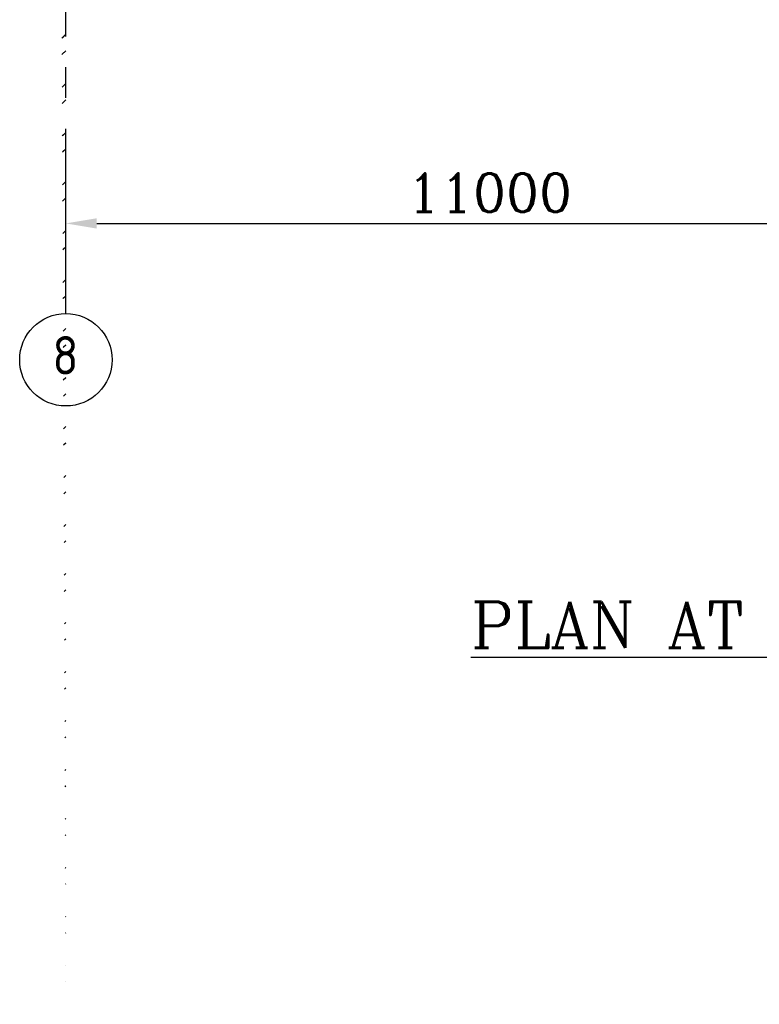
# Model space of a CAD drawing. Extents: x -7650383 to 4934791, y -137560 to 1826789.
# Tile 75 of 256: x 322130 to 331733, y 449572 to 462358. Entities that reach past the tile are written whole.
import ezdxf
from ezdxf.enums import TextEntityAlignment as Align

# ---------------------------------------------------------------- set-up
doc = ezdxf.new("R2010")
doc.units = 0
doc.header["$LTSCALE"] = 800
doc.header["$MEASUREMENT"] = 0
doc.linetypes.add('CENTER', pattern=[2, 1.25, -0.25, 0.25, -0.25])
doc.linetypes.add('CENTER2', pattern=[1.125, 0.75, -0.125, 0.125, -0.125])
for name, color, linetype in [('0-7-COL', 2, 'CENTER'), ('GRID', 8, 'CENTER'), ('GT_5', 4, 'CONTINUOUS'), ('HATCH', 9, 'CONTINUOUS')]:
    doc.layers.add(name, color=color, linetype=linetype)
doc.layers.add('DIM', color=4, linetype='CONTINUOUS', lineweight=13)
doc.styles.add('ROMANC', font='romanc')
doc.styles.add('ROMANS', font='ISO9.shx', dxfattribs={"width": 0.8})
doc.styles.add('S1', font='SIMPLEX.SHX', dxfattribs={"height": 200})
doc.dimstyles.new('STANDARD$0', dxfattribs={"dimtxt": 250, "dimasz": 200, "dimexe": 0, "dimexo": 0, "dimgap": 100, "dimtad": 1, "dimdec": 0, "dimzin": 0, "dimdsep": 46, "dimtxsty": 'S1', "dimcen": 0, "dimadec": 0, "dimazin": 0, "dimtfac": 1, "dimtdec": 0, "dimtmove": 2, "dimatfit": 3, "dimfxl": 1, "dimtolj": 1, "dimtzin": 0, "dimarcsym": 0})
pattern_1 = [(45, (236850.27, 370560), (-318.198, 318.198), []), (45, (237062.4, 370560), (-318.198, 318.198), [])]

# ---------------------------------------------------------------- blocks, each defined once
blk = doc.blocks.new('*D269')
at = {"layer": 'DIM', "linetype": 'Continuous', "lineweight": -2, "transparency": 16777216}
blk.add_line((322730, 458678), (322730, 459712), dxfattribs=at)
at = {"layer": 'DIM', "color": 4, "linetype": 'Continuous', "lineweight": -2, "transparency": 16777216}
blk.add_line((323130, 459712), (333330, 459712), dxfattribs=at)
at = {"layer": 'DIM', "color": 4, "linetype": 'Continuous', "transparency": 16777216}
for points in [[(323130, 459779), (323130, 459645), (322730, 459712)], [(333330, 459779), (333330, 459645), (333730, 459712)]]:
    blk.add_solid(points, dxfattribs=at)
at = {"layer": 'DIM', "linetype": 'Continuous', "transparency": 16777216, "insert": (328230, 460112), "char_height": 500, "attachment_point": 5, "style": 'ROMANC'}
blk.add_mtext('\\A1;11000', dxfattribs=at)

msp = doc.modelspace()

# ---------------------------------------------------------------- hatches: boundary and pattern name
at = {"layer": 'HATCH'}
h = msp.add_hatch(dxfattribs=at)
h.set_pattern_fill('ANSI32', color=256, scale=1200, style=0)
h.set_pattern_definition(pattern_1)
edge = h.paths.add_edge_path()
edge.add_line((322615.1, 473781.7), (322615.1, 477381.7))
edge.add_line((322730.1, 449571.6), (322730.1, 519876.9))
edge.add_line((322845.1, 473781.7), (322845.1, 477381.7))
h = msp.add_hatch(dxfattribs=at)
h.set_pattern_fill('ANSI32', color=256, scale=1200, style=0)
h.set_pattern_definition(pattern_1)
edge = h.paths.add_edge_path()
edge.add_line((322615.1, 477781.7), (322615.1, 482880.6))
edge.add_line((322730.1, 449571.6), (322730.1, 519876.9))
edge.add_line((322845.1, 477781.7), (322845.1, 482880.6))

# ---------------------------------------------------------------- linework, layer by layer
at = {"layer": '0-7-COL', "color": 6, "linetype": 'Continuous'}
msp.add_circle((322730.1, 457941.2), 600, dxfattribs=at)
at = {"layer": 'GRID', "linetype": 'CENTER2', "ltscale": 4}
msp.add_line((322730.1, 458541.2), (322730.1, 534530.8), dxfattribs=at)

# ---------------------------------------------------------------- texts
at = {"layer": '0-7-COL', "color": 6, "linetype": 'Continuous', "style": 'ROMANS'}
msp.add_text('8', height=500, dxfattribs=at).set_placement((322724.2, 458000.3), align=Align.MIDDLE)
at = {"layer": 'GT_5', "style": 'ROMANC'}
msp.add_text('%%UPLAN AT EL. 3.5/5.0M ', height=600, dxfattribs=at).set_placement((327986.8, 454200))

# ---------------------------------------------------------------- dimensions: what is measured, and where the dimension line sits
at = {"layer": 'DIM', "linetype": 'Continuous'}
dim = msp.add_linear_dim(base=(333730.1, 459711.9), p1=(322730.1, 458678.4), p2=(333730.1, 459711.9), dimstyle='STANDARD$0', override={"dimscale": 100, "dimtxt": 5, "dimasz": 4, "dimgap": 1.5, "dimtxsty": 'ROMANC', "dimclrd": 4, "dimclre": 256, "dimclrt": 256, "dimtix": 1}, dxfattribs=at)
dim.commit()
dim.dimension.update_dxf_attribs({"geometry": '*D269', "text_midpoint": (328230.1, 460111.9)})

doc.saveas('drawing.dxf')
